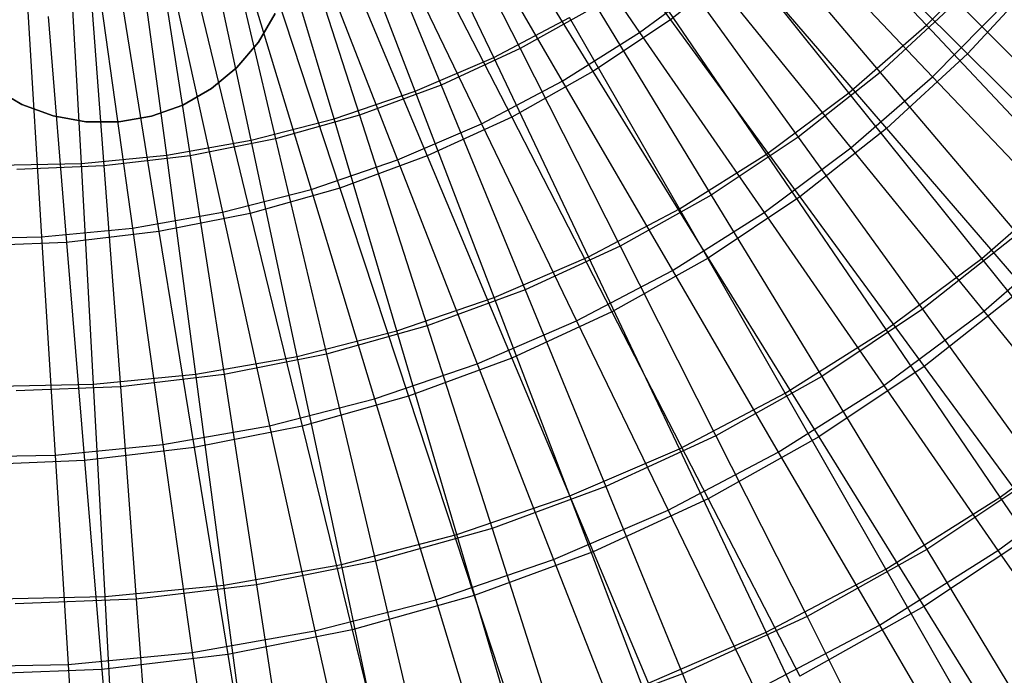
# Model space of a CAD drawing. Extents: x 0.05 to 6.09, y -3 to 3.03.
# Tile 15 of 124: x 3.1 to 4.05, y -1.56 to -0.92. Entities that reach past the tile are written whole.
import ezdxf

# ---------------------------------------------------------------- set-up
doc = ezdxf.new("R2010")
doc.units = 0
doc.header["$MEASUREMENT"] = 0
doc.layers.get('0').update_dxf_attribs({"color": 13, "linetype": 'CONTINUOUS'})

# ---------------------------------------------------------------- blocks, each defined once
blk = doc.blocks.new('PROFILE_SNOW_BALL_PLAFON_P')
at = {"color": 0}
for p, q in [((3.34495, -0.91457, 7.45283), (3.32871, -0.94244, 7.45283)), ((3.32871, -0.94244, 7.29535), (3.34495, -0.91457, 7.29535)), ((3.32871, -0.94244, 7.29535), (3.34495, -0.91457, 7.29535)), ((3.34495, -0.91457, 7.45283), (3.32871, -0.94244, 7.45283)), ((3.32871, -0.94244, 7.45283), (3.30787, -0.96706, 7.45283)), ((3.30787, -0.96706, 7.29535), (3.32871, -0.94244, 7.29535)), ((3.30787, -0.96706, 7.29535), (3.32871, -0.94244, 7.29535)), ((3.32871, -0.94244, 7.45283), (3.30787, -0.96706, 7.45283)), ((3.32871, -0.94244, 7.45283), (3.32871, -0.94244, 7.29535)), ((3.32871, -0.94244, 7.45283), (3.32871, -0.94244, 7.29535)), ((3.30787, -0.96706, 7.45283), (3.28308, -0.98769, 7.45283)), ((3.28308, -0.98769, 7.29535), (3.30787, -0.96706, 7.29535)), ((3.28308, -0.98769, 7.29535), (3.30787, -0.96706, 7.29535)), ((3.30787, -0.96706, 7.45283), (3.28308, -0.98769, 7.45283)), ((3.30787, -0.96706, 7.45283), (3.30787, -0.96706, 7.29535)), ((3.30787, -0.96706, 7.45283), (3.30787, -0.96706, 7.29535)), ((3.09868, -1.00306, 7.45283), (3.07081, -0.98682, 7.45283)), ((3.07081, -0.98682, 7.29535), (3.09868, -1.00306, 7.29535)), ((3.07081, -0.98682, 7.29535), (3.09868, -1.00306, 7.29535)), ((3.09868, -1.00306, 7.45283), (3.07081, -0.98682, 7.45283)), ((3.28308, -0.98769, 7.45283), (3.25508, -1.00371, 7.45283)), ((3.25508, -1.00371, 7.29535), (3.28308, -0.98769, 7.29535)), ((3.25508, -1.00371, 7.29535), (3.28308, -0.98769, 7.29535)), ((3.28308, -0.98769, 7.45283), (3.25508, -1.00371, 7.45283)), ((3.28308, -0.98769, 7.45283), (3.28308, -0.98769, 7.29535)), ((3.28308, -0.98769, 7.45283), (3.28308, -0.98769, 7.29535)), ((3.12894, -1.01422, 7.45283), (3.09868, -1.00306, 7.45283)), ((3.09868, -1.00306, 7.45283), (3.09868, -1.00306, 7.29535)), ((3.09868, -1.00306, 7.29535), (3.12894, -1.01422, 7.29535)), ((3.09868, -1.00306, 7.45283), (3.09868, -1.00306, 7.29535)), ((3.09868, -1.00306, 7.29535), (3.12894, -1.01422, 7.29535)), ((3.12894, -1.01422, 7.45283), (3.09868, -1.00306, 7.45283)), ((3.25508, -1.00371, 7.45283), (3.22473, -1.01461, 7.45283)), ((3.22473, -1.01461, 7.29535), (3.25508, -1.00371, 7.29535)), ((3.22473, -1.01461, 7.29535), (3.25508, -1.00371, 7.29535)), ((3.25508, -1.00371, 7.45283), (3.22473, -1.01461, 7.45283)), ((3.25508, -1.00371, 7.45283), (3.25508, -1.00371, 7.29535)), ((3.25508, -1.00371, 7.45283), (3.25508, -1.00371, 7.29535)), ((3.16069, -1.01995, 7.45283), (3.12894, -1.01422, 7.45283)), ((3.12894, -1.01422, 7.45283), (3.12894, -1.01422, 7.29535)), ((3.12894, -1.01422, 7.29535), (3.16069, -1.01995, 7.29535)), ((3.12894, -1.01422, 7.45283), (3.12894, -1.01422, 7.29535)), ((3.12894, -1.01422, 7.29535), (3.16069, -1.01995, 7.29535)), ((3.16069, -1.01995, 7.45283), (3.12894, -1.01422, 7.45283)), ((3.22473, -1.01461, 7.45283), (3.19294, -1.02008, 7.45283)), ((3.19294, -1.02008, 7.29535), (3.22473, -1.01461, 7.29535)), ((3.19294, -1.02008, 7.29535), (3.22473, -1.01461, 7.29535)), ((3.22473, -1.01461, 7.45283), (3.19294, -1.02008, 7.45283)), ((3.22473, -1.01461, 7.45283), (3.22473, -1.01461, 7.29535)), ((3.22473, -1.01461, 7.45283), (3.22473, -1.01461, 7.29535)), ((3.19294, -1.02008, 7.45283), (3.16069, -1.01995, 7.45283)), ((3.16069, -1.01995, 7.45283), (3.16069, -1.01995, 7.29535)), ((3.16069, -1.01995, 7.29535), (3.19294, -1.02008, 7.29535)), ((3.16069, -1.01995, 7.45283), (3.16069, -1.01995, 7.29535)), ((3.16069, -1.01995, 7.29535), (3.19294, -1.02008, 7.29535)), ((3.19294, -1.02008, 7.45283), (3.16069, -1.01995, 7.45283)), ((3.19294, -1.02008, 7.45283), (3.19294, -1.02008, 7.29535)), ((3.19294, -1.02008, 7.45283), (3.19294, -1.02008, 7.29535))]:
    blk.add_line(p, q, dxfattribs=at)
blk = doc.blocks.new('GRUPUJ_1')
at = {"color": 0}
for p, q in [((3.54459, 2.26232, 0.22554), (3.67495, 2.08382, 0.31611)), ((3.54459, 2.26232, 0.22554), (3.67495, 2.08382, 0.31611)), ((3.42828, 2.2545, 6.08692), (3.52887, 2.05583, 6.00047)), ((3.42828, 2.2545, 6.08692), (3.52887, 2.05583, 6.00047)), ((3.51998, 2.25291, 0.17624), (3.64499, 2.07157, 0.26314)), ((3.51998, 2.25291, 0.17624), (3.64499, 2.07157, 0.26314)), ((3.50318, 2.04733, 6.0529), (3.40803, 2.24761, 6.13598)), ((3.50318, 2.04733, 6.0529), (3.40803, 2.24761, 6.13598)), ((3.92401, 2.07867, 5.95096), (3.77708, 2.23519, 6.05087)), ((3.92401, 2.07867, 5.95096), (3.77708, 2.23519, 6.05087)), ((3.36727, 2.22637, 6.08737), (3.45195, 2.02038, 6.00104)), ((3.36727, 2.22637, 6.08737), (3.45195, 2.02038, 6.00104)), ((3.42666, 2.01432, 6.05347), (3.34731, 2.22141, 6.13643)), ((3.42666, 2.01432, 6.05347), (3.34731, 2.22141, 6.13643)), ((3.4592, 2.2146, 0.17669), (3.56979, 2.02417, 0.2637)), ((3.4592, 2.2146, 0.17669), (3.56979, 2.02417, 0.2637)), ((3.4837, 2.22163, 0.226), (3.59965, 2.03351, 0.31667)), ((3.4837, 2.22163, 0.226), (3.59965, 2.03351, 0.31667)), ((3.30423, 2.20311, 6.08784), (3.3725, 1.99106, 6.00163)), ((3.30423, 2.20311, 6.08784), (3.3725, 1.99106, 6.00163)), ((3.3478, 1.98734, 6.05405), (3.28474, 2.2, 6.13689)), ((3.3478, 1.98734, 6.05405), (3.28474, 2.2, 6.13689)), ((3.73969, 2.19671, 5.9989), (3.87903, 2.03266, 5.89531)), ((3.73969, 2.19671, 5.9989), (3.87903, 2.03266, 5.89531)), ((3.81257, 2.20136, 0.31509), (3.96395, 2.05078, 0.42217)), ((3.81257, 2.20136, 0.31509), (3.96395, 2.05078, 0.42217)), ((3.23957, 2.18487, 6.08831), (3.29098, 1.96807, 6.00223)), ((3.23957, 2.18487, 6.08831), (3.29098, 1.96807, 6.00223)), ((3.4198, 2.18584, 0.22647), (3.52064, 1.98926, 0.31726)), ((3.4198, 2.18584, 0.22647), (3.52064, 1.98926, 0.31726)), ((3.26709, 1.96655, 6.05465), (3.2207, 2.18351, 6.13737)), ((3.26709, 1.96655, 6.05465), (3.2207, 2.18351, 6.13737)), ((3.39563, 2.18112, 0.17716), (3.49114, 1.98274, 0.26429)), ((3.39563, 2.18112, 0.17716), (3.49114, 1.98274, 0.26429)), ((3.84864, 2.0129, 5.95152), (3.71428, 2.18038, 6.05134)), ((3.84864, 2.0129, 5.95152), (3.71428, 2.18038, 6.05134)), ((3.78328, 2.18311, 0.26212), (3.92999, 2.02842, 0.36514)), ((3.78328, 2.18311, 0.26212), (3.92999, 2.02842, 0.36514)), ((3.10206, 1.944, 6.05588), (3.08976, 2.16562, 6.13834)), ((3.10206, 1.944, 6.05588), (3.08976, 2.16562, 6.13834)), ((3.18501, 1.95207, 6.05526), (3.15558, 2.17203, 6.13785)), ((3.18501, 1.95207, 6.05526), (3.15558, 2.17203, 6.13785)), ((3.17367, 2.17177, 6.0888), (3.20792, 1.95155, 6.00285)), ((3.17367, 2.17177, 6.0888), (3.20792, 1.95155, 6.00285)), ((3.10695, 2.16387, 6.0893), (3.12381, 1.94159, 6.00347)), ((3.10695, 2.16387, 6.0893), (3.12381, 1.94159, 6.00347)), ((3.35329, 2.15518, 0.22696), (3.4384, 1.95134, 0.31787)), ((3.35329, 2.15518, 0.22696), (3.4384, 1.95134, 0.31787)), ((3.32966, 2.15266, 0.17765), (3.40951, 1.94753, 0.26489)), ((3.32966, 2.15266, 0.17765), (3.40951, 1.94753, 0.26489)), ((3.92401, 2.07867, 5.95096), (3.99405, 2.15009, 5.95045)), ((3.92401, 2.07867, 5.95096), (3.99405, 2.15009, 5.95045)), ((3.67318, 2.14427, 5.9994), (3.79922, 1.96974, 5.8959)), ((3.67318, 2.14427, 5.9994), (3.79922, 1.96974, 5.8959)), ((3.74607, 2.13989, 0.31558), (3.67495, 2.08382, 0.31611)), ((3.74607, 2.13989, 0.31558), (3.67495, 2.08382, 0.31611)), ((3.74607, 2.13989, 0.31558), (3.88517, 1.97795, 0.42275)), ((3.74607, 2.13989, 0.31558), (3.88517, 1.97795, 0.42275)), ((3.26169, 2.1294, 0.17815), (3.3254, 1.91875, 0.26551)), ((3.26169, 2.1294, 0.17815), (3.3254, 1.91875, 0.26551)), ((3.28458, 2.12983, 0.22747), (3.35344, 1.92, 0.3185)), ((3.28458, 2.12983, 0.22747), (3.35344, 1.92, 0.3185)), ((3.7684, 1.95316, 5.95212), (3.64743, 2.13061, 6.05183)), ((3.7684, 1.95316, 5.95212), (3.64743, 2.13061, 6.05183)), ((4.03678, 2.12956, 0.42163), (3.96395, 2.05078, 0.42217)), ((4.03678, 2.12956, 0.42163), (3.96395, 2.05078, 0.42217)), ((3.64499, 2.07157, 0.26314), (3.7163, 2.12466, 0.26262)), ((3.64499, 2.07157, 0.26314), (3.7163, 2.12466, 0.26262)), ((3.7163, 2.12466, 0.26262), (3.85058, 1.95912, 0.36573)), ((3.7163, 2.12466, 0.26262), (3.85058, 1.95912, 0.36573)), ((3.19212, 2.11148, 0.17867), (3.23932, 1.89657, 0.26615)), ((3.19212, 2.11148, 0.17867), (3.23932, 1.89657, 0.26615)), ((3.21409, 2.10995, 0.22799), (3.26628, 1.89541, 0.31914)), ((3.21409, 2.10995, 0.22799), (3.26628, 1.89541, 0.31914)), ((3.12136, 2.099, 0.17919), (3.15177, 1.88114, 0.2668)), ((3.12136, 2.099, 0.17919), (3.15177, 1.88114, 0.2668)), ((3.95366, 2.10165, 5.89476), (3.87903, 2.03266, 5.89531)), ((3.95366, 2.10165, 5.89476), (3.87903, 2.03266, 5.89531)), ((3.92999, 2.02842, 0.36514), (4.00378, 2.10366, 0.36459)), ((3.92999, 2.02842, 0.36514), (4.00378, 2.10366, 0.36459)), ((3.95366, 2.10165, 5.89476), (4.09931, 1.95513, 5.77486)), ((3.95366, 2.10165, 5.89476), (4.09931, 1.95513, 5.77486)), ((3.04986, 2.09205, 0.17972), (3.06329, 1.87253, 0.26746)), ((3.04986, 2.09205, 0.17972), (3.06329, 1.87253, 0.26746)), ((3.14227, 2.09566, 0.22853), (3.17746, 1.87775, 0.3198)), ((3.14227, 2.09566, 0.22853), (3.17746, 1.87775, 0.3198)), ((3.60276, 2.09722, 5.99992), (3.52887, 2.05583, 6.00047)), ((3.60276, 2.09722, 5.99992), (3.52887, 2.05583, 6.00047)), ((3.60276, 2.09722, 5.99992), (3.71472, 1.91328, 5.89653)), ((3.60276, 2.09722, 5.99992), (3.71472, 1.91328, 5.89653)), ((3.06954, 2.08705, 0.22907), (3.08753, 1.8671, 0.32047)), ((3.06954, 2.08705, 0.22907), (3.08753, 1.8671, 0.32047)), ((3.50318, 2.04733, 6.0529), (3.57692, 2.08617, 6.05235)), ((3.50318, 2.04733, 6.0529), (3.57692, 2.08617, 6.05235)), ((3.68378, 1.89982, 5.95275), (3.57692, 2.08617, 6.05235)), ((3.68378, 1.89982, 5.95275), (3.57692, 2.08617, 6.05235)), ((3.67495, 2.08382, 0.31611), (3.59965, 2.03351, 0.31667)), ((3.67495, 2.08382, 0.31611), (3.59965, 2.03351, 0.31667)), ((3.67495, 2.08382, 0.31611), (3.80092, 1.91153, 0.42337)), ((3.67495, 2.08382, 0.31611), (3.80092, 1.91153, 0.42337)), ((3.84864, 2.0129, 5.95152), (3.92401, 2.07867, 5.95096)), ((3.84864, 2.0129, 5.95152), (3.92401, 2.07867, 5.95096)), ((4.0653, 1.928, 5.83521), (3.92401, 2.07867, 5.95096)), ((4.0653, 1.928, 5.83521), (3.92401, 2.07867, 5.95096)), ((3.56979, 2.02417, 0.2637), (3.64499, 2.07157, 0.26314)), ((3.56979, 2.02417, 0.2637), (3.64499, 2.07157, 0.26314)), ((3.64499, 2.07157, 0.26314), (3.76605, 1.89619, 0.36635)), ((3.64499, 2.07157, 0.26314), (3.76605, 1.89619, 0.36635)), ((3.52887, 2.05583, 6.00047), (3.45195, 2.02038, 6.00104)), ((3.52887, 2.05583, 6.00047), (3.45195, 2.02038, 6.00104)), ((3.52887, 2.05583, 6.00047), (3.62604, 1.86362, 5.89719)), ((3.52887, 2.05583, 6.00047), (3.62604, 1.86362, 5.89719)), ((3.96395, 2.05078, 0.42217), (3.88517, 1.97795, 0.42275)), ((3.96395, 2.05078, 0.42217), (3.88517, 1.97795, 0.42275)), ((3.96395, 2.05078, 0.42217), (4.10914, 1.90651, 0.54531)), ((3.96395, 2.05078, 0.42217), (4.10914, 1.90651, 0.54531)), ((3.42666, 2.01432, 6.05347), (3.50318, 2.04733, 6.0529)), ((3.42666, 2.01432, 6.05347), (3.50318, 2.04733, 6.0529)), ((3.59527, 1.8532, 5.9534), (3.50318, 2.04733, 6.0529)), ((3.59527, 1.8532, 5.9534), (3.50318, 2.04733, 6.0529)), ((3.59965, 2.03351, 0.31667), (3.52064, 1.98926, 0.31726)), ((3.59965, 2.03351, 0.31667), (3.52064, 1.98926, 0.31726)), ((3.59965, 2.03351, 0.31667), (3.71172, 1.85193, 0.42404)), ((3.59965, 2.03351, 0.31667), (3.71172, 1.85193, 0.42404)), ((3.87903, 2.03266, 5.89531), (3.79922, 1.96974, 5.8959)), ((3.87903, 2.03266, 5.89531), (3.79922, 1.96974, 5.8959)), ((3.87903, 2.03266, 5.89531), (4.01273, 1.87509, 5.7755)), ((3.87903, 2.03266, 5.89531), (4.01273, 1.87509, 5.7755)), ((3.49114, 1.98274, 0.26429), (3.56979, 2.02417, 0.2637)), ((3.49114, 1.98274, 0.26429), (3.56979, 2.02417, 0.2637)), ((3.56979, 2.02417, 0.2637), (3.67689, 1.83999, 0.36701)), ((3.56979, 2.02417, 0.2637), (3.67689, 1.83999, 0.36701)), ((3.85058, 1.95912, 0.36573), (3.92999, 2.02842, 0.36514)), ((3.85058, 1.95912, 0.36573), (3.92999, 2.02842, 0.36514)), ((3.92999, 2.02842, 0.36514), (4.07104, 1.87986, 0.48388)), ((3.92999, 2.02842, 0.36514), (4.07104, 1.87986, 0.48388)), ((3.3478, 1.98734, 6.05405), (3.42666, 2.01432, 6.05347)), ((3.3478, 1.98734, 6.05405), (3.42666, 2.01432, 6.05347)), ((3.45195, 2.02038, 6.00104), (3.3725, 1.99106, 6.00163)), ((3.45195, 2.02038, 6.00104), (3.3725, 1.99106, 6.00163)), ((3.50342, 1.81358, 5.95408), (3.42666, 2.01432, 6.05347)), ((3.50342, 1.81358, 5.95408), (3.42666, 2.01432, 6.05347)), ((3.45195, 2.02038, 6.00104), (3.53375, 1.82107, 5.89787)), ((3.45195, 2.02038, 6.00104), (3.53375, 1.82107, 5.89787)), ((3.7684, 1.95316, 5.95212), (3.84864, 2.0129, 5.95152)), ((3.7684, 1.95316, 5.95212), (3.84864, 2.0129, 5.95152)), ((3.97783, 1.85166, 5.83586), (3.84864, 2.0129, 5.95152)), ((3.97783, 1.85166, 5.83586), (3.84864, 2.0129, 5.95152)), ((3.26709, 1.96655, 6.05465), (3.3478, 1.98734, 6.05405)), ((3.26709, 1.96655, 6.05465), (3.3478, 1.98734, 6.05405)), ((3.3725, 1.99106, 6.00163), (3.29098, 1.96807, 6.00223)), ((3.3725, 1.99106, 6.00163), (3.29098, 1.96807, 6.00223)), ((3.40878, 1.7812, 5.95479), (3.3478, 1.98734, 6.05405)), ((3.40878, 1.7812, 5.95479), (3.3478, 1.98734, 6.05405)), ((3.3725, 1.99106, 6.00163), (3.4384, 1.78589, 5.89858)), ((3.3725, 1.99106, 6.00163), (3.4384, 1.78589, 5.89858)), ((3.40951, 1.94753, 0.26489), (3.49114, 1.98274, 0.26429)), ((3.40951, 1.94753, 0.26489), (3.49114, 1.98274, 0.26429)), ((3.52064, 1.98926, 0.31726), (3.4384, 1.95134, 0.31787)), ((3.52064, 1.98926, 0.31726), (3.4384, 1.95134, 0.31787)), ((3.49114, 1.98274, 0.26429), (3.58365, 1.79088, 0.36771)), ((3.49114, 1.98274, 0.26429), (3.58365, 1.79088, 0.36771)), ((3.52064, 1.98926, 0.31726), (3.61812, 1.79951, 0.42473)), ((3.52064, 1.98926, 0.31726), (3.61812, 1.79951, 0.42473)), ((3.88517, 1.97795, 0.42275), (3.80092, 1.91153, 0.42337)), ((3.88517, 1.97795, 0.42275), (3.80092, 1.91153, 0.42337)), ((3.88517, 1.97795, 0.42275), (4.0186, 1.82281, 0.54598)), ((3.88517, 1.97795, 0.42275), (4.0186, 1.82281, 0.54598)), ((3.18501, 1.95207, 6.05526), (3.26709, 1.96655, 6.05465)), ((3.18501, 1.95207, 6.05526), (3.26709, 1.96655, 6.05465)), ((3.29098, 1.96807, 6.00223), (3.20792, 1.95155, 6.00285)), ((3.29098, 1.96807, 6.00223), (3.20792, 1.95155, 6.00285)), ((3.31191, 1.75624, 5.9555), (3.26709, 1.96655, 6.05465)), ((3.31191, 1.75624, 5.9555), (3.26709, 1.96655, 6.05465)), ((3.29098, 1.96807, 6.00223), (3.34058, 1.7583, 5.8993)), ((3.29098, 1.96807, 6.00223), (3.34058, 1.7583, 5.8993)), ((3.79922, 1.96974, 5.8959), (3.71472, 1.91328, 5.89653)), ((3.79922, 1.96974, 5.8959), (3.71472, 1.91328, 5.89653)), ((3.79922, 1.96974, 5.8959), (3.92014, 1.8021, 5.77619)), ((3.79922, 1.96974, 5.8959), (3.92014, 1.8021, 5.77619)), ((3.76605, 1.89619, 0.36635), (3.85058, 1.95912, 0.36573)), ((3.76605, 1.89619, 0.36635), (3.85058, 1.95912, 0.36573)), ((3.85058, 1.95912, 0.36573), (3.9797, 1.80014, 0.48456)), ((3.85058, 1.95912, 0.36573), (3.9797, 1.80014, 0.48456)), ((3.10206, 1.944, 6.05588), (3.18501, 1.95207, 6.05526)), ((3.10206, 1.944, 6.05588), (3.18501, 1.95207, 6.05526)), ((3.20792, 1.95155, 6.00285), (3.12381, 1.94159, 6.00347)), ((3.20792, 1.95155, 6.00285), (3.12381, 1.94159, 6.00347)), ((3.2134, 1.73887, 5.95623), (3.18501, 1.95207, 6.05526)), ((3.2134, 1.73887, 5.95623), (3.18501, 1.95207, 6.05526)), ((3.20792, 1.95155, 6.00285), (3.2409, 1.73848, 5.90004)), ((3.20792, 1.95155, 6.00285), (3.2409, 1.73848, 5.90004)), ((3.3254, 1.91875, 0.26551), (3.40951, 1.94753, 0.26489)), ((3.3254, 1.91875, 0.26551), (3.40951, 1.94753, 0.26489)), ((3.4384, 1.95134, 0.31787), (3.35344, 1.92, 0.3185)), ((3.4384, 1.95134, 0.31787), (3.35344, 1.92, 0.3185)), ((3.40951, 1.94753, 0.26489), (3.48688, 1.74913, 0.36842)), ((3.40951, 1.94753, 0.26489), (3.48688, 1.74913, 0.36842)), ((3.4384, 1.95134, 0.31787), (3.5207, 1.75459, 0.42545)), ((3.4384, 1.95134, 0.31787), (3.5207, 1.75459, 0.42545)), ((3.68378, 1.89982, 5.95275), (3.7684, 1.95316, 5.95212)), ((3.68378, 1.89982, 5.95275), (3.7684, 1.95316, 5.95212)), ((3.88471, 1.78233, 5.83655), (3.7684, 1.95316, 5.95212)), ((3.88471, 1.78233, 5.83655), (3.7684, 1.95316, 5.95212)), ((3.01873, 1.94239, 6.05649), (3.10206, 1.944, 6.05588)), ((3.01873, 1.94239, 6.05649), (3.10206, 1.944, 6.05588)), ((3.12381, 1.94159, 6.00347), (3.03918, 1.93827, 6.0041)), ((3.12381, 1.94159, 6.00347), (3.03918, 1.93827, 6.0041)), ((3.11384, 1.72919, 5.95697), (3.10206, 1.944, 6.05588)), ((3.11384, 1.72919, 5.95697), (3.10206, 1.944, 6.05588)), ((3.12381, 1.94159, 6.00347), (3.13998, 1.72653, 5.90079)), ((3.12381, 1.94159, 6.00347), (3.13998, 1.72653, 5.90079)), ((3.97783, 1.85166, 5.83586), (4.0653, 1.928, 5.83521)), ((3.97783, 1.85166, 5.83586), (4.0653, 1.928, 5.83521)), ((3.23932, 1.89657, 0.26615), (3.3254, 1.91875, 0.26551)), ((3.23932, 1.89657, 0.26615), (3.3254, 1.91875, 0.26551)), ((3.35344, 1.92, 0.3185), (3.26628, 1.89541, 0.31914)), ((3.35344, 1.92, 0.3185), (3.26628, 1.89541, 0.31914)), ((3.3254, 1.91875, 0.26551), (3.38717, 1.71501, 0.36916)), ((3.3254, 1.91875, 0.26551), (3.38717, 1.71501, 0.36916)), ((3.35344, 1.92, 0.3185), (3.42005, 1.71746, 0.4262)), ((3.35344, 1.92, 0.3185), (3.42005, 1.71746, 0.4262)), ((3.71472, 1.91328, 5.89653), (3.62604, 1.86362, 5.89719)), ((3.71472, 1.91328, 5.89653), (3.62604, 1.86362, 5.89719)), ((3.80092, 1.91153, 0.42337), (3.71172, 1.85193, 0.42404)), ((3.80092, 1.91153, 0.42337), (3.71172, 1.85193, 0.42404)), ((3.71472, 1.91328, 5.89653), (3.8221, 1.73659, 5.77692)), ((3.71472, 1.91328, 5.89653), (3.8221, 1.73659, 5.77692)), ((3.80092, 1.91153, 0.42337), (3.92177, 1.74647, 0.5467)), ((3.80092, 1.91153, 0.42337), (3.92177, 1.74647, 0.5467)), ((3.15177, 1.88114, 0.2668), (3.23932, 1.89657, 0.26615)), ((3.15177, 1.88114, 0.2668), (3.23932, 1.89657, 0.26615)), ((3.23932, 1.89657, 0.26615), (3.28511, 1.68873, 0.36992)), ((3.23932, 1.89657, 0.26615), (3.28511, 1.68873, 0.36992)), ((3.59527, 1.8532, 5.9534), (3.68378, 1.89982, 5.95275)), ((3.59527, 1.8532, 5.9534), (3.68378, 1.89982, 5.95275)), ((3.7865, 1.72043, 5.83728), (3.68378, 1.89982, 5.95275)), ((3.7865, 1.72043, 5.83728), (3.68378, 1.89982, 5.95275)), ((3.26628, 1.89541, 0.31914), (3.17746, 1.87775, 0.3198)), ((3.26628, 1.89541, 0.31914), (3.17746, 1.87775, 0.3198)), ((3.26628, 1.89541, 0.31914), (3.31679, 1.68834, 0.42696)), ((3.26628, 1.89541, 0.31914), (3.31679, 1.68834, 0.42696)), ((3.67689, 1.83999, 0.36701), (3.76605, 1.89619, 0.36635)), ((3.67689, 1.83999, 0.36701), (3.76605, 1.89619, 0.36635)), ((3.76605, 1.89619, 0.36635), (3.88246, 1.72775, 0.48528)), ((3.76605, 1.89619, 0.36635), (3.88246, 1.72775, 0.48528)), ((3.06329, 1.87253, 0.26746), (3.15177, 1.88114, 0.2668)), ((3.06329, 1.87253, 0.26746), (3.15177, 1.88114, 0.2668)), ((3.17746, 1.87775, 0.3198), (3.08753, 1.8671, 0.32047)), ((3.17746, 1.87775, 0.3198), (3.08753, 1.8671, 0.32047)), ((3.15177, 1.88114, 0.2668), (3.18132, 1.67042, 0.37069)), ((3.15177, 1.88114, 0.2668), (3.18132, 1.67042, 0.37069)), ((3.17746, 1.87775, 0.3198), (3.21157, 1.66741, 0.42775)), ((3.17746, 1.87775, 0.3198), (3.21157, 1.66741, 0.42775)), ((3.9797, 1.80014, 0.48456), (4.07104, 1.87986, 0.48388)), ((3.9797, 1.80014, 0.48456), (4.07104, 1.87986, 0.48388)), ((2.97441, 1.87081, 0.26812), (3.06329, 1.87253, 0.26746)), ((2.97441, 1.87081, 0.26812), (3.06329, 1.87253, 0.26746)), ((3.06329, 1.87253, 0.26746), (3.07643, 1.66022, 0.37147)), ((3.06329, 1.87253, 0.26746), (3.07643, 1.66022, 0.37147)), ((4.01273, 1.87509, 5.7755), (3.92014, 1.8021, 5.77619)), ((4.01273, 1.87509, 5.7755), (3.92014, 1.8021, 5.77619)), ((3.08753, 1.8671, 0.32047), (2.99704, 1.86355, 0.32114)), ((3.08753, 1.8671, 0.32047), (2.99704, 1.86355, 0.32114)), ((3.08753, 1.8671, 0.32047), (3.10504, 1.6548, 0.42854)), ((3.08753, 1.8671, 0.32047), (3.10504, 1.6548, 0.42854)), ((3.62604, 1.86362, 5.89719), (3.53375, 1.82107, 5.89787)), ((3.62604, 1.86362, 5.89719), (3.53375, 1.82107, 5.89787)), ((3.62604, 1.86362, 5.89719), (3.71924, 1.67898, 5.77768)), ((3.62604, 1.86362, 5.89719), (3.71924, 1.67898, 5.77768)), ((3.50342, 1.81358, 5.95408), (3.59527, 1.8532, 5.9534)), ((3.50342, 1.81358, 5.95408), (3.59527, 1.8532, 5.9534)), ((3.68378, 1.66632, 5.83804), (3.59527, 1.8532, 5.9534)), ((3.68378, 1.66632, 5.83804), (3.59527, 1.8532, 5.9534)), ((3.71172, 1.85193, 0.42404), (3.61812, 1.79951, 0.42473)), ((3.71172, 1.85193, 0.42404), (3.61812, 1.79951, 0.42473)), ((3.71172, 1.85193, 0.42404), (3.81925, 1.67797, 0.54746)), ((3.71172, 1.85193, 0.42404), (3.81925, 1.67797, 0.54746)), ((3.88471, 1.78233, 5.83655), (3.97783, 1.85166, 5.83586)), ((3.88471, 1.78233, 5.83655), (3.97783, 1.85166, 5.83586)), ((4.10114, 1.69759, 5.70501), (3.97783, 1.85166, 5.83586)), ((4.10114, 1.69759, 5.70501), (3.97783, 1.85166, 5.83586)), ((3.58365, 1.79088, 0.36771), (3.67689, 1.83999, 0.36701)), ((3.58365, 1.79088, 0.36771), (3.67689, 1.83999, 0.36701)), ((3.67689, 1.83999, 0.36701), (3.7799, 1.66311, 0.48604)), ((3.67689, 1.83999, 0.36701), (3.7799, 1.66311, 0.48604)), ((3.53375, 1.82107, 5.89787), (3.4384, 1.78589, 5.89858)), ((3.53375, 1.82107, 5.89787), (3.4384, 1.78589, 5.89858)), ((3.53375, 1.82107, 5.89787), (3.61216, 1.62962, 5.77847)), ((3.53375, 1.82107, 5.89787), (3.61216, 1.62962, 5.77847)), ((4.0186, 1.82281, 0.54598), (3.92177, 1.74647, 0.5467)), ((4.0186, 1.82281, 0.54598), (3.92177, 1.74647, 0.5467)), ((3.40878, 1.7812, 5.95479), (3.50342, 1.81358, 5.95408)), ((3.40878, 1.7812, 5.95479), (3.50342, 1.81358, 5.95408)), ((3.57718, 1.62034, 5.83883), (3.50342, 1.81358, 5.95408)), ((3.57718, 1.62034, 5.83883), (3.50342, 1.81358, 5.95408)), ((3.92014, 1.8021, 5.77619), (3.8221, 1.73659, 5.77692)), ((3.92014, 1.8021, 5.77619), (3.8221, 1.73659, 5.77692)), ((3.92014, 1.8021, 5.77619), (4.03522, 1.64232, 5.64097)), ((3.92014, 1.8021, 5.77619), (4.03522, 1.64232, 5.64097)), ((3.61812, 1.79951, 0.42473), (3.5207, 1.75459, 0.42545)), ((3.61812, 1.79951, 0.42473), (3.5207, 1.75459, 0.42545)), ((3.61812, 1.79951, 0.42473), (3.71167, 1.61772, 0.54826)), ((3.61812, 1.79951, 0.42473), (3.71167, 1.61772, 0.54826)), ((3.88246, 1.72775, 0.48528), (3.9797, 1.80014, 0.48456)), ((3.88246, 1.72775, 0.48528), (3.9797, 1.80014, 0.48456)), ((3.9797, 1.80014, 0.48456), (4.10291, 1.64862, 0.61844)), ((3.9797, 1.80014, 0.48456), (4.10291, 1.64862, 0.61844)), ((3.4384, 1.78589, 5.89858), (3.34058, 1.7583, 5.8993)), ((3.4384, 1.78589, 5.89858), (3.34058, 1.7583, 5.8993)), ((3.4384, 1.78589, 5.89858), (3.50155, 1.58881, 5.77929)), ((3.4384, 1.78589, 5.89858), (3.50155, 1.58881, 5.77929)), ((3.48688, 1.74913, 0.36842), (3.58365, 1.79088, 0.36771)), ((3.48688, 1.74913, 0.36842), (3.58365, 1.79088, 0.36771)), ((3.58365, 1.79088, 0.36771), (3.67265, 1.60661, 0.48684)), ((3.58365, 1.79088, 0.36771), (3.67265, 1.60661, 0.48684)), ((3.7865, 1.72043, 5.83728), (3.88471, 1.78233, 5.83655)), ((3.7865, 1.72043, 5.83728), (3.88471, 1.78233, 5.83655)), ((3.9957, 1.61909, 5.70579), (3.88471, 1.78233, 5.83655)), ((3.9957, 1.61909, 5.70579), (3.88471, 1.78233, 5.83655)), ((3.31191, 1.75624, 5.9555), (3.40878, 1.7812, 5.95479)), ((3.31191, 1.75624, 5.9555), (3.40878, 1.7812, 5.95479)), ((3.46734, 1.58275, 5.83965), (3.40878, 1.7812, 5.95479)), ((3.46734, 1.58275, 5.83965), (3.40878, 1.7812, 5.95479)), ((3.2134, 1.73887, 5.95623), (3.31191, 1.75624, 5.9555)), ((3.2134, 1.73887, 5.95623), (3.31191, 1.75624, 5.9555)), ((3.34058, 1.7583, 5.8993), (3.2409, 1.73848, 5.90004)), ((3.34058, 1.7583, 5.8993), (3.2409, 1.73848, 5.90004)), ((3.35491, 1.55379, 5.84048), (3.31191, 1.75624, 5.9555)), ((3.35491, 1.55379, 5.84048), (3.31191, 1.75624, 5.9555)), ((3.34058, 1.7583, 5.8993), (3.38807, 1.55681, 5.78014)), ((3.34058, 1.7583, 5.8993), (3.38807, 1.55681, 5.78014)), ((3.5207, 1.75459, 0.42545), (3.42005, 1.71746, 0.4262)), ((3.5207, 1.75459, 0.42545), (3.42005, 1.71746, 0.4262)), ((3.5207, 1.75459, 0.42545), (3.59969, 1.5661, 0.54909)), ((3.5207, 1.75459, 0.42545), (3.59969, 1.5661, 0.54909)), ((3.38717, 1.71501, 0.36916), (3.48688, 1.74913, 0.36842)), ((3.38717, 1.71501, 0.36916), (3.48688, 1.74913, 0.36842)), ((3.48688, 1.74913, 0.36842), (3.56133, 1.55859, 0.48766)), ((3.48688, 1.74913, 0.36842), (3.56133, 1.55859, 0.48766)), ((3.92177, 1.74647, 0.5467), (3.81925, 1.67797, 0.54746)), ((3.92177, 1.74647, 0.5467), (3.81925, 1.67797, 0.54746)), ((3.92177, 1.74647, 0.5467), (4.03676, 1.58961, 0.68536)), ((3.92177, 1.74647, 0.5467), (4.03676, 1.58961, 0.68536)), ((3.11384, 1.72919, 5.95697), (3.2134, 1.73887, 5.95623)), ((3.11384, 1.72919, 5.95697), (3.2134, 1.73887, 5.95623)), ((3.2409, 1.73848, 5.90004), (3.13998, 1.72653, 5.90079)), ((3.2409, 1.73848, 5.90004), (3.13998, 1.72653, 5.90079)), ((3.24058, 1.53363, 5.84133), (3.2134, 1.73887, 5.95623)), ((3.24058, 1.53363, 5.84133), (3.2134, 1.73887, 5.95623)), ((3.2409, 1.73848, 5.90004), (3.27244, 1.5338, 5.78099)), ((3.2409, 1.73848, 5.90004), (3.27244, 1.5338, 5.78099)), ((3.8221, 1.73659, 5.77692), (3.71924, 1.67898, 5.77768)), ((3.8221, 1.73659, 5.77692), (3.71924, 1.67898, 5.77768)), ((3.8221, 1.73659, 5.77692), (3.9243, 1.5682, 5.64179)), ((3.8221, 1.73659, 5.77692), (3.9243, 1.5682, 5.64179)), ((3.01383, 1.72725, 5.95771), (3.11384, 1.72919, 5.95697)), ((3.01383, 1.72725, 5.95771), (3.11384, 1.72919, 5.95697)), ((3.13998, 1.72653, 5.90079), (3.03842, 1.72254, 5.90154)), ((3.13998, 1.72653, 5.90079), (3.03842, 1.72254, 5.90154)), ((3.12503, 1.52239, 5.84219), (3.11384, 1.72919, 5.95697)), ((3.12503, 1.52239, 5.84219), (3.11384, 1.72919, 5.95697)), ((3.13998, 1.72653, 5.90079), (3.15535, 1.51995, 5.78186)), ((3.13998, 1.72653, 5.90079), (3.15535, 1.51995, 5.78186)), ((3.7799, 1.66311, 0.48604), (3.88246, 1.72775, 0.48528)), ((3.7799, 1.66311, 0.48604), (3.88246, 1.72775, 0.48528)), ((3.88246, 1.72775, 0.48528), (3.99356, 1.56721, 0.61925)), ((3.88246, 1.72775, 0.48528), (3.99356, 1.56721, 0.61925)), ((3.28511, 1.68873, 0.36992), (3.38717, 1.71501, 0.36916)), ((3.28511, 1.68873, 0.36992), (3.38717, 1.71501, 0.36916)), ((3.42005, 1.71746, 0.4262), (3.31679, 1.68834, 0.42696)), ((3.42005, 1.71746, 0.4262), (3.31679, 1.68834, 0.42696)), ((3.38717, 1.71501, 0.36916), (3.44663, 1.51935, 0.48851)), ((3.38717, 1.71501, 0.36916), (3.44663, 1.51935, 0.48851)), ((3.42005, 1.71746, 0.4262), (3.48401, 1.52342, 0.54995)), ((3.42005, 1.71746, 0.4262), (3.48401, 1.52342, 0.54995)), ((3.68378, 1.66632, 5.83804), (3.7865, 1.72043, 5.83728)), ((3.68378, 1.66632, 5.83804), (3.7865, 1.72043, 5.83728)), ((3.8845, 1.549, 5.70662), (3.7865, 1.72043, 5.83728)), ((3.8845, 1.549, 5.70662), (3.7865, 1.72043, 5.83728)), ((3.9957, 1.61909, 5.70579), (4.10114, 1.69759, 5.70501)), ((3.9957, 1.61909, 5.70579), (4.10114, 1.69759, 5.70501)), ((3.18132, 1.67042, 0.37069), (3.28511, 1.68873, 0.36992)), ((3.18132, 1.67042, 0.37069), (3.28511, 1.68873, 0.36992)), ((3.31679, 1.68834, 0.42696), (3.21157, 1.66741, 0.42775)), ((3.31679, 1.68834, 0.42696), (3.21157, 1.66741, 0.42775)), ((3.28511, 1.68873, 0.36992), (3.32924, 1.48911, 0.48938)), ((3.28511, 1.68873, 0.36992), (3.32924, 1.48911, 0.48938)), ((3.31679, 1.68834, 0.42696), (3.36534, 1.48995, 0.55083)), ((3.31679, 1.68834, 0.42696), (3.36534, 1.48995, 0.55083)), ((3.71924, 1.67898, 5.77768), (3.61216, 1.62962, 5.77847)), ((3.71924, 1.67898, 5.77768), (3.61216, 1.62962, 5.77847)), ((3.81925, 1.67797, 0.54746), (3.71167, 1.61772, 0.54826)), ((3.81925, 1.67797, 0.54746), (3.71167, 1.61772, 0.54826)), ((3.71924, 1.67898, 5.77768), (3.8079, 1.50301, 5.64266)), ((3.71924, 1.67898, 5.77768), (3.8079, 1.50301, 5.64266)), ((3.81925, 1.67797, 0.54746), (3.92159, 1.51265, 0.68621)), ((3.81925, 1.67797, 0.54746), (3.92159, 1.51265, 0.68621)), ((3.07643, 1.66022, 0.37147), (3.18132, 1.67042, 0.37069)), ((3.07643, 1.66022, 0.37147), (3.18132, 1.67042, 0.37069)), ((3.21157, 1.66741, 0.42775), (3.10504, 1.6548, 0.42854)), ((3.21157, 1.66741, 0.42775), (3.10504, 1.6548, 0.42854)), ((3.18132, 1.67042, 0.37069), (3.20985, 1.46806, 0.49027)), ((3.18132, 1.67042, 0.37069), (3.20985, 1.46806, 0.49027)), ((3.21157, 1.66741, 0.42775), (3.24441, 1.4659, 0.55172)), ((3.21157, 1.66741, 0.42775), (3.24441, 1.4659, 0.55172)), ((2.97106, 1.65818, 0.37225), (3.07643, 1.66022, 0.37147)), ((2.97106, 1.65818, 0.37225), (3.07643, 1.66022, 0.37147)), ((3.07643, 1.66022, 0.37147), (3.08919, 1.45632, 0.49116)), ((3.07643, 1.66022, 0.37147), (3.08919, 1.45632, 0.49116)), ((3.57718, 1.62034, 5.83883), (3.68378, 1.66632, 5.83804)), ((3.57718, 1.62034, 5.83883), (3.68378, 1.66632, 5.83804)), ((3.67265, 1.60661, 0.48684), (3.7799, 1.66311, 0.48604)), ((3.67265, 1.60661, 0.48684), (3.7799, 1.66311, 0.48604)), ((3.76821, 1.48774, 5.70748), (3.68378, 1.66632, 5.83804)), ((3.76821, 1.48774, 5.70748), (3.68378, 1.66632, 5.83804)), ((3.7799, 1.66311, 0.48604), (3.87824, 1.49452, 0.62011)), ((3.7799, 1.66311, 0.48604), (3.87824, 1.49452, 0.62011)), ((3.10504, 1.6548, 0.42854), (2.99784, 1.65059, 0.42933)), ((3.10504, 1.6548, 0.42854), (2.99784, 1.65059, 0.42933)), ((3.10504, 1.6548, 0.42854), (3.12196, 1.4514, 0.55263)), ((3.10504, 1.6548, 0.42854), (3.12196, 1.4514, 0.55263)), ((3.99356, 1.56721, 0.61925), (4.10291, 1.64862, 0.61844)), ((3.99356, 1.56721, 0.61925), (4.10291, 1.64862, 0.61844)), ((4.03522, 1.64232, 5.64097), (3.9243, 1.5682, 5.64179)), ((4.03522, 1.64232, 5.64097), (3.9243, 1.5682, 5.64179)), ((3.61216, 1.62962, 5.77847), (3.50155, 1.58881, 5.77929)), ((3.61216, 1.62962, 5.77847), (3.50155, 1.58881, 5.77929)), ((3.61216, 1.62962, 5.77847), (3.68674, 1.44716, 5.64355)), ((3.61216, 1.62962, 5.77847), (3.68674, 1.44716, 5.64355)), ((3.46734, 1.58275, 5.83965), (3.57718, 1.62034, 5.83883)), ((3.46734, 1.58275, 5.83965), (3.57718, 1.62034, 5.83883)), ((3.64751, 1.43568, 5.70837), (3.57718, 1.62034, 5.83883)), ((3.64751, 1.43568, 5.70837), (3.57718, 1.62034, 5.83883)), ((3.8845, 1.549, 5.70662), (3.9957, 1.61909, 5.70579)), ((3.8845, 1.549, 5.70662), (3.9957, 1.61909, 5.70579)), ((4.10075, 1.46436, 5.56057), (3.9957, 1.61909, 5.70579)), ((4.10075, 1.46436, 5.56057), (3.9957, 1.61909, 5.70579)), ((3.71167, 1.61772, 0.54826), (3.59969, 1.5661, 0.54909)), ((3.71167, 1.61772, 0.54826), (3.59969, 1.5661, 0.54909)), ((3.71167, 1.61772, 0.54826), (3.80072, 1.44496, 0.68711)), ((3.71167, 1.61772, 0.54826), (3.80072, 1.44496, 0.68711)), ((3.56133, 1.55859, 0.48766), (3.67265, 1.60661, 0.48684)), ((3.56133, 1.55859, 0.48766), (3.67265, 1.60661, 0.48684)), ((3.67265, 1.60661, 0.48684), (3.75762, 1.43098, 0.621)), ((3.67265, 1.60661, 0.48684), (3.75762, 1.43098, 0.621)), ((3.35491, 1.55379, 5.84048), (3.46734, 1.58275, 5.83965)), ((3.35491, 1.55379, 5.84048), (3.46734, 1.58275, 5.83965)), ((3.50155, 1.58881, 5.77929), (3.38807, 1.55681, 5.78014)), ((3.50155, 1.58881, 5.77929), (3.38807, 1.55681, 5.78014)), ((3.52314, 1.39312, 5.7093), (3.46734, 1.58275, 5.83965)), ((3.52314, 1.39312, 5.7093), (3.46734, 1.58275, 5.83965)), ((3.50155, 1.58881, 5.77929), (3.56158, 1.40098, 5.64448)), ((3.50155, 1.58881, 5.77929), (3.56158, 1.40098, 5.64448)), ((4.03676, 1.58961, 0.68536), (3.92159, 1.51265, 0.68621)), ((4.03676, 1.58961, 0.68536), (3.92159, 1.51265, 0.68621)), ((3.59969, 1.5661, 0.54909), (3.48401, 1.52342, 0.54995)), ((3.59969, 1.5661, 0.54909), (3.48401, 1.52342, 0.54995)), ((3.59969, 1.5661, 0.54909), (3.67492, 1.38697, 0.68804)), ((3.59969, 1.5661, 0.54909), (3.67492, 1.38697, 0.68804)), ((3.9243, 1.5682, 5.64179), (3.8079, 1.50301, 5.64266)), ((3.9243, 1.5682, 5.64179), (3.8079, 1.50301, 5.64266)), ((3.87824, 1.49452, 0.62011), (3.99356, 1.56721, 0.61925)), ((3.87824, 1.49452, 0.62011), (3.99356, 1.56721, 0.61925)), ((3.9243, 1.5682, 5.64179), (4.02068, 1.4091, 5.49195)), ((3.9243, 1.5682, 5.64179), (4.02068, 1.4091, 5.49195)), ((3.99356, 1.56721, 0.61925), (4.09874, 1.41547, 0.76751)), ((3.99356, 1.56721, 0.61925), (4.09874, 1.41547, 0.76751)), ((3.24058, 1.53363, 5.84133), (3.35491, 1.55379, 5.84048)), ((3.24058, 1.53363, 5.84133), (3.35491, 1.55379, 5.84048)), ((3.38807, 1.55681, 5.78014), (3.27244, 1.5338, 5.78099)), ((3.38807, 1.55681, 5.78014), (3.27244, 1.5338, 5.78099)), ((3.39585, 1.36033, 5.71024), (3.35491, 1.55379, 5.84048)), ((3.39585, 1.36033, 5.71024), (3.35491, 1.55379, 5.84048)), ((3.38807, 1.55681, 5.78014), (3.43318, 1.36477, 5.64543)), ((3.38807, 1.55681, 5.78014), (3.43318, 1.36477, 5.64543)), ((3.44663, 1.51935, 0.48851), (3.56133, 1.55859, 0.48766)), ((3.44663, 1.51935, 0.48851), (3.56133, 1.55859, 0.48766)), ((3.56133, 1.55859, 0.48766), (3.63245, 1.37699, 0.62193)), ((3.56133, 1.55859, 0.48766), (3.63245, 1.37699, 0.62193)), ((3.76821, 1.48774, 5.70748), (3.8845, 1.549, 5.70662)), ((3.76821, 1.48774, 5.70748), (3.8845, 1.549, 5.70662)), ((3.97724, 1.38651, 5.56148), (3.8845, 1.549, 5.70662)), ((3.97724, 1.38651, 5.56148), (3.8845, 1.549, 5.70662)), ((3.12503, 1.52239, 5.84219), (3.24058, 1.53363, 5.84133)), ((3.12503, 1.52239, 5.84219), (3.24058, 1.53363, 5.84133)), ((3.27244, 1.5338, 5.78099), (3.15535, 1.51995, 5.78186)), ((3.27244, 1.5338, 5.78099), (3.15535, 1.51995, 5.78186)), ((3.26641, 1.33751, 5.7112), (3.24058, 1.53363, 5.84133)), ((3.26641, 1.33751, 5.7112), (3.24058, 1.53363, 5.84133)), ((3.27244, 1.5338, 5.78099), (3.30233, 1.33874, 5.64641)), ((3.27244, 1.5338, 5.78099), (3.30233, 1.33874, 5.64641)), ((3.48401, 1.52342, 0.54995), (3.36534, 1.48995, 0.55083)), ((3.48401, 1.52342, 0.54995), (3.36534, 1.48995, 0.55083)), ((3.48401, 1.52342, 0.54995), (3.54496, 1.33902, 0.68901)), ((3.48401, 1.52342, 0.54995), (3.54496, 1.33902, 0.68901)), ((3.00896, 1.52014, 5.84305), (3.12503, 1.52239, 5.84219)), ((3.00896, 1.52014, 5.84305), (3.12503, 1.52239, 5.84219)), ((3.15535, 1.51995, 5.78186), (3.03754, 1.51532, 5.78274)), ((3.15535, 1.51995, 5.78186), (3.03754, 1.51532, 5.78274)), ((3.13558, 1.32478, 5.71217), (3.12503, 1.52239, 5.84219)), ((3.13558, 1.32478, 5.71217), (3.12503, 1.52239, 5.84219)), ((3.15535, 1.51995, 5.78186), (3.16985, 1.32306, 5.64739)), ((3.15535, 1.51995, 5.78186), (3.16985, 1.32306, 5.64739)), ((3.32924, 1.48911, 0.48938), (3.44663, 1.51935, 0.48851)), ((3.32924, 1.48911, 0.48938), (3.44663, 1.51935, 0.48851)), ((3.44663, 1.51935, 0.48851), (3.50346, 1.33285, 0.62289)), ((3.44663, 1.51935, 0.48851), (3.50346, 1.33285, 0.62289)), ((3.92159, 1.51265, 0.68621), (3.80072, 1.44496, 0.68711)), ((3.92159, 1.51265, 0.68621), (3.80072, 1.44496, 0.68711)), ((3.92159, 1.51265, 0.68621), (4.01814, 1.35695, 0.83948)), ((3.92159, 1.51265, 0.68621), (4.01814, 1.35695, 0.83948)), ((3.8079, 1.50301, 5.64266), (3.68674, 1.44716, 5.64355)), ((3.8079, 1.50301, 5.64266), (3.68674, 1.44716, 5.64355)), ((3.75762, 1.43098, 0.621), (3.87824, 1.49452, 0.62011)), ((3.75762, 1.43098, 0.621), (3.87824, 1.49452, 0.62011)), ((3.8079, 1.50301, 5.64266), (3.8915, 1.33675, 5.49291)), ((3.8079, 1.50301, 5.64266), (3.8915, 1.33675, 5.49291)), ((3.87824, 1.49452, 0.62011), (3.97134, 1.33517, 0.76846)), ((3.87824, 1.49452, 0.62011), (3.97134, 1.33517, 0.76846)), ((3.20985, 1.46806, 0.49027), (3.32924, 1.48911, 0.48938)), ((3.20985, 1.46806, 0.49027), (3.32924, 1.48911, 0.48938)), ((3.36534, 1.48995, 0.55083), (3.24441, 1.4659, 0.55172)), ((3.36534, 1.48995, 0.55083), (3.24441, 1.4659, 0.55172)), ((3.32924, 1.48911, 0.48938), (3.37145, 1.29885, 0.62387)), ((3.32924, 1.48911, 0.48938), (3.37145, 1.29885, 0.62387)), ((3.36534, 1.48995, 0.55083), (3.41164, 1.30142, 0.69)), ((3.36534, 1.48995, 0.55083), (3.41164, 1.30142, 0.69)), ((3.64751, 1.43568, 5.70837), (3.76821, 1.48774, 5.70748)), ((3.64751, 1.43568, 5.70837), (3.76821, 1.48774, 5.70748)), ((3.84807, 1.31847, 5.56244), (3.76821, 1.48774, 5.70748)), ((3.84807, 1.31847, 5.56244), (3.76821, 1.48774, 5.70748)), ((3.08919, 1.45632, 0.49116), (3.20985, 1.46806, 0.49027)), ((3.08919, 1.45632, 0.49116), (3.20985, 1.46806, 0.49027)), ((3.24441, 1.4659, 0.55172), (3.12196, 1.4514, 0.55263)), ((3.24441, 1.4659, 0.55172), (3.12196, 1.4514, 0.55263)), ((3.20985, 1.46806, 0.49027), (3.2372, 1.27517, 0.62486)), ((3.20985, 1.46806, 0.49027), (3.2372, 1.27517, 0.62486)), ((3.24441, 1.4659, 0.55172), (3.27578, 1.27439, 0.691)), ((3.24441, 1.4659, 0.55172), (3.27578, 1.27439, 0.691)), ((2.96799, 1.45397, 0.49206), (3.08919, 1.45632, 0.49116)), ((2.96799, 1.45397, 0.49206), (3.08919, 1.45632, 0.49116)), ((3.08919, 1.45632, 0.49116), (3.10151, 1.26198, 0.62587)), ((3.08919, 1.45632, 0.49116), (3.10151, 1.26198, 0.62587)), ((3.12196, 1.4514, 0.55263), (2.99876, 1.44656, 0.55355)), ((3.12196, 1.4514, 0.55263), (2.99876, 1.44656, 0.55355)), ((3.12196, 1.4514, 0.55263), (3.13821, 1.25811, 0.69202)), ((3.12196, 1.4514, 0.55263), (3.13821, 1.25811, 0.69202)), ((3.68674, 1.44716, 5.64355), (3.56158, 1.40098, 5.64448)), ((3.68674, 1.44716, 5.64355), (3.56158, 1.40098, 5.64448)), ((3.68674, 1.44716, 5.64355), (3.75704, 1.27477, 5.49391)), ((3.68674, 1.44716, 5.64355), (3.75704, 1.27477, 5.49391))]:
    blk.add_line(p, q, dxfattribs=at)
blk.add_blockref('PROFILE_SNOW_BALL_PLAFON_P', (-0.05452, 3.0046, -0.05645), dxfattribs=at)

msp = doc.modelspace()

# ---------------------------------------------------------------- block references
at = {"color": 0}
msp.add_blockref('GRUPUJ_1', (0.05452, -3.0046, 0.05645), dxfattribs=at)

doc.saveas('drawing.dxf')
